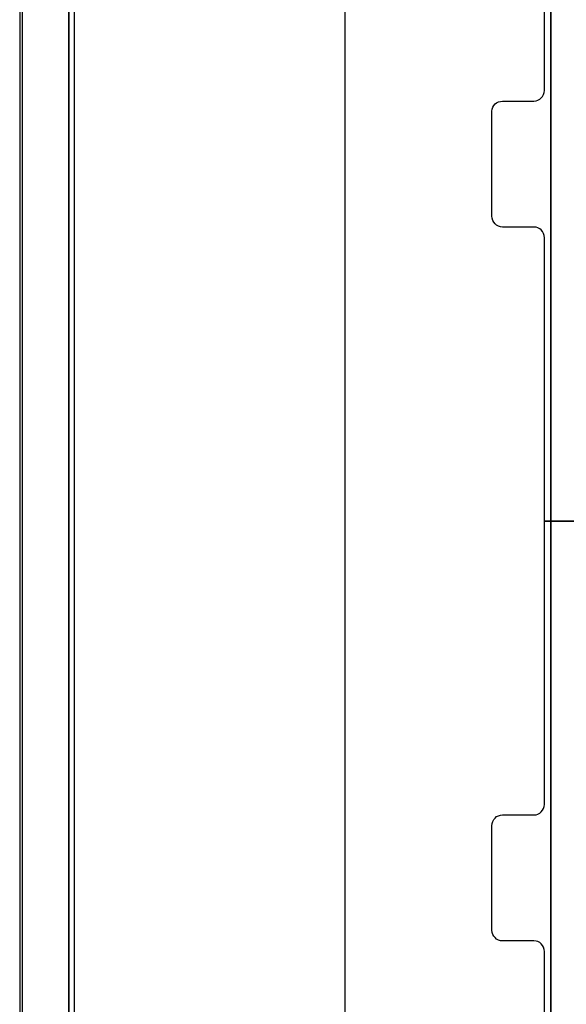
# Model space of a CAD drawing. Extents: x -543332 to -314699, y -9028 to 155584.
# Tile 39 of 256: x -450229 to -449708, y 22633 to 23571. Entities that reach past the tile are written whole.
import ezdxf

# ---------------------------------------------------------------- set-up
doc = ezdxf.new("R2010")
doc.units = 0
doc.header["$MEASUREMENT"] = 0
doc.layers.get('0').update_dxf_attribs({"color": 8})
for name, color, linetype in [('30', 7, 'Continuous'), ('5', 7, 'Continuous'), ('50', 7, 'Continuous')]:
    doc.layers.add(name, color=color, linetype=linetype)

# ---------------------------------------------------------------- blocks, each defined once
blk = doc.blocks.new('*U1079')
at = {"layer": '5', "color": 7}
for points in [[(0, -20.806875), (0, -801.193125)], [(4.692335, -801.191648), (4.692335, -20.805704)], [(4.692335, -20.805704), (4.692335, -801.191648)], [(50.625815, -648.762415), (50.625815, -523.253164), (50.625815, -498.747264), (50.625815, -420.09206), (50.625815, -418.961809), (50.780488, -418.037058), (50.883604, -417.626058), (50.986719, -417.369182), (51.089835, -417.163682), (51.19295, -417.112307), (48.254158, -417.112307), (47.944812, -417.060932), (47.687023, -417.009557), (47.429234, -416.855432), (47.171446, -416.649932), (47.016772, -416.444431), (46.862099, -416.187556), (46.758983, -415.879306), (46.758983, -415.622431), (46.758983, -390.859656)], [(64.444049, -743.189733), (64.444049, -420.09035), (64.392492, -418.960093), (64.289378, -418.035337), (64.186265, -417.624335), (64.083152, -417.367458), (63.980038, -417.161957), (63.876925, -417.110582), (62.330223, -416.853705), (62.330223, -416.853705), (52.689115, -416.853705), (51.19397, -417.110582), (51.090856, -417.161957), (50.987743, -417.367458), (50.88463, -417.624335), (50.781516, -418.035337), (50.626846, -418.960093), (50.626846, -420.09035), (50.626846, -498.745964), (50.626846, -523.251991), (50.626846, -648.761896)]]:
    blk.add_lwpolyline(points, dxfattribs=at)
at = {"layer": '5', "color": 59}
blk.add_lwpolyline([(4.692335, -12.740183), (4.692335, -801.190946), (4.692335, -12.740183)], close=True, dxfattribs=at)
at = {"layer": '5', "color": 7}
blk.add_lwpolyline([(50.626846, -523.253168), (50.626846, -648.764229), (50.626846, -523.253168)], close=True, dxfattribs=at)
at = {"layer": '50', "color": 7}
for points in [[(0.235942, -20.558787), (0.235942, -801.133213)], [(5.203985, -20.552831), (5.203985, -801.136518)], [(30.977363, -423.785117), (30.977363, -737.446126)]]:
    blk.add_lwpolyline(points, dxfattribs=at)
blk = doc.blocks.new('*U1097')
at = {"layer": '30', "color": 7}
blk.add_lwpolyline([(76.842584, -585.500256), (50.0136, -585.500256), (50.0136, -558.507726), (49.991224, -558.282601), (49.924096, -558.1025), (49.834591, -557.9224), (49.700334, -557.764812), (49.566077, -557.65225), (49.387068, -557.562199), (49.208059, -557.517174), (49.006674, -557.494662), (46.008272, -557.494662), (45.806887, -557.472149), (45.627878, -557.404612), (45.448869, -557.314562), (45.314612, -557.179486), (45.180355, -557.021899), (45.090851, -556.864311), (45.023722, -556.661698), (45.001346, -556.459085), (45.001346, -546.441007), (45.023722, -546.260907), (45.090851, -546.080806), (45.180355, -545.900706), (45.314612, -545.765631), (45.448869, -545.653068), (45.627878, -545.563018), (45.806887, -545.517993), (46.008272, -545.49548), (49.006674, -545.49548), (49.208059, -545.472968), (49.387068, -545.40543), (49.566077, -545.31538), (49.700334, -545.180305), (49.834591, -545.04523), (49.924096, -544.865129), (49.991224, -544.685029), (50.0136, -544.482416), (50.0136, -476.517071)], dxfattribs=at)
blk.add_lwpolyline([(76.842584, -585.500256), (50.0136, -585.500256), (50.0136, -558.507726), (49.991224, -558.282601), (49.924096, -558.1025), (49.834591, -557.9224), (49.700334, -557.764812), (49.566077, -557.65225), (49.387068, -557.562199), (49.208059, -557.517174), (49.006674, -557.494662), (46.008272, -557.494662), (45.806887, -557.472149), (45.627878, -557.404612), (45.448869, -557.314562), (45.314612, -557.179486), (45.180355, -557.021899), (45.090851, -556.864311), (45.023722, -556.661698), (45.001346, -556.459085), (45.001346, -546.441007), (45.023722, -546.260907), (45.090851, -546.080806), (45.180355, -545.900706), (45.314612, -545.765631), (45.448869, -545.653068), (45.627878, -545.563018), (45.806887, -545.517993), (46.008272, -545.49548), (49.006674, -545.49548), (49.208059, -545.472968), (49.387068, -545.40543), (49.566077, -545.31538), (49.700334, -545.180305), (49.834591, -545.04523), (49.924096, -544.865129), (49.991224, -544.685029), (50.0136, -544.482416), (50.0136, -476.517071)], dxfattribs=at)
blk = doc.blocks.new('*U1105')
at = {"layer": '30', "color": 7}
for points in [[(50.0136, -694.480793), (50.0136, -626.515448), (49.991224, -626.312835), (49.924096, -626.110222), (49.834591, -625.930122), (49.700334, -625.772534), (49.566077, -625.659971), (49.387068, -625.569921), (49.208059, -625.524896), (49.006674, -625.502384), (46.008272, -625.502384), (46.008272, -625.502384), (45.806887, -625.479871), (45.627878, -625.412334), (45.448869, -625.322283), (45.314612, -625.187208), (45.180355, -625.052133), (45.090851, -624.872033), (45.023722, -624.691932), (45.001346, -624.48932), (45.001346, -614.538779), (45.023722, -614.313654), (45.090851, -614.111041), (45.180355, -613.93094), (45.314612, -613.795865), (45.448869, -613.66079), (45.627878, -613.57074), (45.806887, -613.525715), (46.008272, -613.503202), (49.006674, -613.503202), (49.208059, -613.48069), (49.387068, -613.435665), (49.566077, -613.323102), (49.700334, -613.210539), (49.834591, -613.052952), (49.924096, -612.872851), (49.991224, -612.692751), (50.0136, -612.490138), (50.0136, -585.497608), (76.842584, -585.497608)], [(46.008272, -625.502384), (45.806887, -625.479871), (45.627878, -625.412334), (45.448869, -625.322283), (45.314612, -625.187208), (45.180355, -625.052133), (45.090851, -624.872033), (45.023722, -624.691932), (45.001346, -624.48932), (45.001346, -614.538779), (45.023722, -614.313654), (45.090851, -614.111041), (45.180355, -613.93094), (45.314612, -613.795865), (45.448869, -613.66079), (45.627878, -613.57074), (45.806887, -613.525715), (46.008272, -613.503202), (49.006674, -613.503202), (49.208059, -613.48069), (49.387068, -613.435665), (49.566077, -613.323102), (49.700334, -613.210539), (49.834591, -613.052952), (49.924096, -612.872851), (49.991224, -612.692751), (50.0136, -612.490138), (50.0136, -585.497608), (76.842584, -585.497608)], [(50.0136, -694.480793), (50.0136, -626.515448), (49.991224, -626.312835), (49.924096, -626.110222), (49.834591, -625.930122), (49.700334, -625.772534), (49.566077, -625.659971), (49.387068, -625.569921), (49.208059, -625.524896), (49.006674, -625.502384), (46.008272, -625.502384)]]:
    blk.add_lwpolyline(points, dxfattribs=at)

msp = doc.modelspace()

# ---------------------------------------------------------------- block references
at = {"xscale": 10, "yscale": 10, "zscale": 10}
for name in ['*U1079', '*U1097', '*U1105']:
    msp.add_blockref(name, (-450229.1, 28948.04), dxfattribs=at)

doc.saveas('drawing.dxf')
